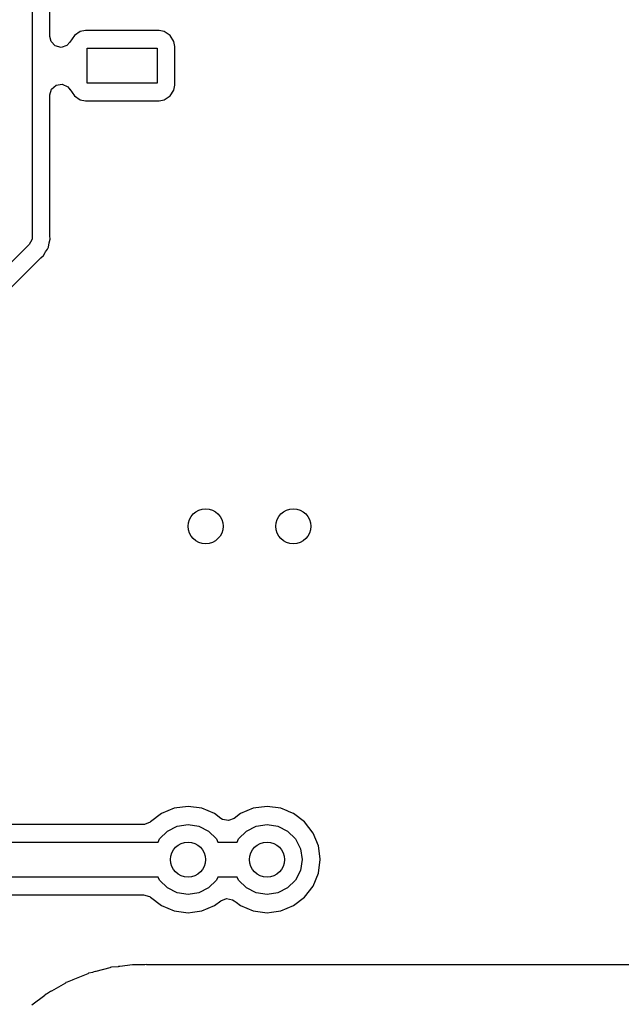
# Model space of a CAD drawing. Extents: x 0.4 to 10.6, y -8.1 to -0.4.
# Tile 6 of 42: x 4.865 to 5.135, y -2.695 to -2.253. Entities that reach past the tile are written whole.
import ezdxf

# ---------------------------------------------------------------- set-up
doc = ezdxf.new("R2010")
doc.units = 0
doc.header["$MEASUREMENT"] = 0
doc.layers.add('BLACK', color=7, linetype='CONTINUOUS')

msp = doc.modelspace()

# ---------------------------------------------------------------- linework, layer by layer
at = {"layer": 'BLACK', "linetype": 'CONTINUOUS'}
for p, q in [((4.87106, -1.53848), (4.87106, -2.35039)), ((4.87896, -2.26052), (4.87896, -2.17674)), ((4.89259, -2.25831), (4.88998, -2.26006)), ((4.89489, -2.25785), (4.89259, -2.25831)), ((4.89259, -2.25831), (4.89259, -2.25831)), ((4.92794, -2.25785), (4.89489, -2.25785)), ((4.89489, -2.25785), (4.89489, -2.25785)), ((4.93025, -2.25831), (4.92794, -2.25785)), ((4.92794, -2.25785), (4.92794, -2.25785)), ((4.93286, -2.26006), (4.93025, -2.25831)), ((4.93025, -2.25831), (4.93025, -2.25831)), ((4.87947, -2.26271), (4.87896, -2.26052)), ((4.88135, -2.26472), (4.87947, -2.26271)), ((4.88998, -2.26006), (4.88797, -2.26307)), ((4.9346, -2.26267), (4.93286, -2.26006)), ((4.93506, -2.26497), (4.9346, -2.26267)), ((4.9346, -2.26267), (4.9346, -2.26267)), ((4.88401, -2.2654), (4.88135, -2.26472)), ((4.88662, -2.26453), (4.88401, -2.2654)), ((4.88786, -2.263), (4.88662, -2.26453)), ((4.88797, -2.26307), (4.88786, -2.263)), ((4.89567, -2.2815), (4.89567, -2.26575)), ((4.89567, -2.26575), (4.92717, -2.26575)), ((4.92717, -2.26575), (4.92717, -2.2815)), ((4.93506, -2.28227), (4.93506, -2.26497)), ((4.93506, -2.26497), (4.93506, -2.26497)), ((4.87896, -2.28672), (4.87973, -2.28408)), ((4.87973, -2.28408), (4.88181, -2.28228)), ((4.88181, -2.28228), (4.88453, -2.28189)), ((4.88453, -2.28189), (4.88704, -2.28303)), ((4.88704, -2.28303), (4.88789, -2.28422)), ((4.88789, -2.28422), (4.88797, -2.28418)), ((4.88797, -2.28418), (4.88998, -2.28719)), ((4.92717, -2.2815), (4.89567, -2.2815)), ((4.93286, -2.28719), (4.9346, -2.28458)), ((4.9346, -2.28458), (4.93506, -2.28227)), ((4.9346, -2.28458), (4.9346, -2.28458)), ((4.9346, -2.28458), (4.9346, -2.28458)), ((4.93506, -2.28227), (4.93506, -2.28227)), ((4.87896, -2.30217), (4.87896, -2.28672)), ((4.88998, -2.28719), (4.89259, -2.28893)), ((4.89259, -2.28893), (4.89259, -2.28893)), ((4.89259, -2.28893), (4.89489, -2.28939)), ((4.92794, -2.28939), (4.92867, -2.28924)), ((4.92867, -2.28924), (4.93025, -2.28893)), ((4.93025, -2.28893), (4.93286, -2.28719)), ((4.93025, -2.28893), (4.93025, -2.28893)), ((4.93025, -2.28893), (4.93025, -2.28893)), ((4.89489, -2.28939), (4.89489, -2.28939)), ((4.89489, -2.28939), (4.89489, -2.28939)), ((4.89489, -2.28939), (4.92794, -2.28939)), ((4.92794, -2.28939), (4.92794, -2.28939)), ((4.87896, -2.34973), (4.87896, -2.30217)), ((4.87106, -2.35039), (4.87094, -2.35126)), ((4.87897, -2.34994), (4.87896, -2.34973)), ((4.8791, -2.35153), (4.87897, -2.34994)), ((4.86962, -2.35387), (4.7082, -2.51529)), ((4.87021, -2.3528), (4.86962, -2.35387)), ((4.87086, -2.35178), (4.87021, -2.3528)), ((4.8709, -2.35153), (4.87086, -2.35178)), ((4.87095, -2.35144), (4.8709, -2.35153)), ((4.87094, -2.35126), (4.87095, -2.35144)), ((4.87802, -2.3557), (4.8783, -2.35504)), ((4.8783, -2.35504), (4.87837, -2.35484)), ((4.87837, -2.35484), (4.87865, -2.35327)), ((4.87837, -2.35484), (4.87837, -2.35484)), ((4.87865, -2.35327), (4.87869, -2.35307)), ((4.87869, -2.35307), (4.8791, -2.35153)), ((4.74253, -2.49213), (4.87473, -2.35993)), ((4.87473, -2.35993), (4.87489, -2.35978)), ((4.87489, -2.35978), (4.87611, -2.35876)), ((4.87611, -2.35876), (4.87691, -2.35738)), ((4.87691, -2.35738), (4.87702, -2.3572)), ((4.87702, -2.3572), (4.87794, -2.35589)), ((4.87794, -2.35589), (4.87802, -2.3557)), ((4.87794, -2.35589), (4.87794, -2.35589)), ((4.93477, -2.60689), (4.92902, -2.60927)), ((4.94094, -2.60608), (4.93477, -2.60689)), ((4.93477, -2.60689), (4.93477, -2.60689)), ((4.94712, -2.60689), (4.94094, -2.60608)), ((4.94094, -2.60608), (4.94094, -2.60608)), ((4.95287, -2.60927), (4.94712, -2.60689)), ((4.94712, -2.60689), (4.94712, -2.60689)), ((4.97021, -2.60689), (4.96446, -2.60927)), ((4.97638, -2.60608), (4.97021, -2.60689)), ((4.97021, -2.60689), (4.97021, -2.60689)), ((4.98255, -2.60689), (4.97638, -2.60608)), ((4.97638, -2.60608), (4.97638, -2.60608)), ((4.98538, -2.60806), (4.98255, -2.60689)), ((4.98255, -2.60689), (4.98255, -2.60689)), ((4.92902, -2.60927), (4.92408, -2.61306)), ((4.92902, -2.60927), (4.92902, -2.60927)), ((4.92902, -2.60927), (4.92902, -2.60927)), ((4.95569, -2.61144), (4.95287, -2.60927)), ((4.95637, -2.61187), (4.95569, -2.61144)), ((4.96163, -2.61144), (4.95907, -2.61243)), ((4.96446, -2.60927), (4.96163, -2.61144)), ((4.98629, -2.60844), (4.98538, -2.60806)), ((4.9883, -2.60927), (4.98629, -2.60844)), ((4.99324, -2.61306), (4.9883, -2.60927)), ((4.921, -2.61415), (4.76284, -2.61415)), ((4.92141, -2.61414), (4.921, -2.61415)), ((4.92397, -2.61314), (4.92141, -2.61414)), ((4.92408, -2.61306), (4.92397, -2.61314)), ((4.92408, -2.61306), (4.92408, -2.61306)), ((4.93169, -2.61718), (4.93608, -2.61494)), ((4.93608, -2.61494), (4.94094, -2.61417)), ((4.94094, -2.61417), (4.94581, -2.61494)), ((4.94581, -2.61494), (4.9502, -2.61718)), ((4.95907, -2.61243), (4.95637, -2.61187)), ((4.96712, -2.61718), (4.97151, -2.61494)), ((4.97151, -2.61494), (4.97638, -2.61417)), ((4.97638, -2.61417), (4.98124, -2.61494)), ((4.98124, -2.61494), (4.98563, -2.61718)), ((4.99703, -2.618), (4.99324, -2.61306)), ((4.9275, -2.62205), (4.9282, -2.62066)), ((4.9282, -2.62066), (4.93169, -2.61718)), ((4.9502, -2.61718), (4.95369, -2.62066)), ((4.95369, -2.62066), (4.95439, -2.62205)), ((4.96293, -2.62205), (4.96364, -2.62066)), ((4.96364, -2.62066), (4.96712, -2.61718)), ((4.98563, -2.61718), (4.98912, -2.62066)), ((4.98912, -2.62066), (4.99136, -2.62505)), ((4.99941, -2.62375), (4.99703, -2.618)), ((4.75822, -2.62205), (4.9275, -2.62205)), ((4.95439, -2.62205), (4.96293, -2.62205)), ((4.99136, -2.62505), (4.99213, -2.62992)), ((5.00017, -2.62955), (4.99941, -2.62375)), ((4.99941, -2.62375), (4.99941, -2.62375)), ((4.99213, -2.62992), (4.99136, -2.63479)), ((4.99941, -2.63609), (5.00022, -2.62992)), ((5.00022, -2.62992), (5.00017, -2.62955)), ((4.9275, -2.6378), (4.76316, -2.6378)), ((4.9282, -2.63918), (4.9275, -2.6378)), ((4.95439, -2.6378), (4.95369, -2.63918)), ((4.96293, -2.6378), (4.95439, -2.6378)), ((4.96364, -2.63918), (4.96293, -2.6378)), ((4.99136, -2.63479), (4.98912, -2.63918)), ((4.99703, -2.64184), (4.99941, -2.63609)), ((4.93169, -2.64266), (4.9282, -2.63918)), ((4.93608, -2.6449), (4.93169, -2.64266)), ((4.9502, -2.64266), (4.94581, -2.6449)), ((4.95369, -2.63918), (4.9502, -2.64266)), ((4.96712, -2.64266), (4.96364, -2.63918)), ((4.97151, -2.6449), (4.96712, -2.64266)), ((4.98563, -2.64266), (4.98124, -2.6449)), ((4.98912, -2.63918), (4.98563, -2.64266)), ((4.99324, -2.64678), (4.99703, -2.64184)), ((4.77116, -2.64569), (4.921, -2.64569)), ((4.921, -2.64569), (4.92364, -2.64646)), ((4.92364, -2.64646), (4.92397, -2.6467)), ((4.92397, -2.6467), (4.92408, -2.64678)), ((4.92408, -2.64678), (4.92408, -2.64678)), ((4.92408, -2.64678), (4.92902, -2.65057)), ((4.94094, -2.64567), (4.93608, -2.6449)), ((4.94581, -2.6449), (4.94094, -2.64567)), ((4.97638, -2.64567), (4.97151, -2.6449)), ((4.98124, -2.6449), (4.97638, -2.64567)), ((4.9883, -2.65057), (4.99324, -2.64678)), ((4.92902, -2.65057), (4.93477, -2.65295)), ((4.94712, -2.65295), (4.95287, -2.65057)), ((4.95287, -2.65057), (4.95569, -2.64841)), ((4.95569, -2.64841), (4.95826, -2.64742)), ((4.95826, -2.64742), (4.96095, -2.64797)), ((4.96095, -2.64797), (4.96163, -2.64841)), ((4.96163, -2.64841), (4.96248, -2.64905)), ((4.96248, -2.64905), (4.96446, -2.65057)), ((4.96446, -2.65057), (4.96446, -2.65057)), ((4.96446, -2.65057), (4.96446, -2.65057)), ((4.96446, -2.65057), (4.97021, -2.65295)), ((4.98255, -2.65295), (4.9883, -2.65057)), ((4.93477, -2.65295), (4.93786, -2.65336)), ((4.93786, -2.65336), (4.94094, -2.65377)), ((4.94094, -2.65377), (4.943, -2.6535)), ((4.94094, -2.65377), (4.94094, -2.65377)), ((4.94094, -2.65377), (4.94094, -2.65377)), ((4.943, -2.6535), (4.94712, -2.65295)), ((4.97021, -2.65295), (4.97329, -2.65336)), ((4.97329, -2.65336), (4.97638, -2.65377)), ((4.97638, -2.65377), (4.97844, -2.6535)), ((4.97638, -2.65377), (4.97638, -2.65377)), ((4.97638, -2.65377), (4.97638, -2.65377)), ((4.97844, -2.6535), (4.98255, -2.65295)), ((4.90956, -2.678), (4.90659, -2.67821)), ((4.9097, -2.67799), (4.90956, -2.678)), ((4.91025, -2.67792), (4.9097, -2.67799)), ((4.91033, -2.6779), (4.91025, -2.67792)), ((4.91034, -2.6779), (4.91033, -2.6779)), ((4.9161, -2.67715), (4.91034, -2.6779)), ((4.92126, -2.67715), (4.9161, -2.67715)), ((4.9161, -2.67715), (4.9161, -2.67715)), ((4.9161, -2.67715), (4.9161, -2.67715)), ((4.92128, -2.67715), (4.92126, -2.67715)), ((4.92145, -2.67715), (4.92128, -2.67715)), ((4.92162, -2.67714), (4.92145, -2.67715)), ((4.92232, -2.67709), (4.92162, -2.67714)), ((4.92251, -2.67715), (4.92232, -2.67709)), ((5.7271, -2.67715), (4.92251, -2.67715)), ((4.89595, -2.68114), (4.88924, -2.68392)), ((4.89622, -2.68098), (4.89595, -2.68114)), ((4.89816, -2.68055), (4.89622, -2.68098)), ((4.89827, -2.68053), (4.89816, -2.68055)), ((4.89938, -2.68023), (4.89827, -2.68053)), ((4.89949, -2.6802), (4.89938, -2.68023)), ((4.89951, -2.6802), (4.89949, -2.6802)), ((4.90586, -2.67849), (4.89951, -2.6802)), ((4.90602, -2.67846), (4.90586, -2.67849)), ((4.90659, -2.67821), (4.90601, -2.67842)), ((4.90601, -2.67842), (4.90602, -2.67846)), ((4.88596, -2.68534), (4.87963, -2.689)), ((4.88618, -2.68517), (4.88596, -2.68534)), ((4.88672, -2.68496), (4.88618, -2.68517)), ((4.889, -2.68402), (4.88672, -2.68496)), ((4.8892, -2.68392), (4.889, -2.68402)), ((4.88924, -2.68392), (4.8892, -2.68392)), ((4.87664, -2.69087), (4.87082, -2.69533)), ((4.87684, -2.69066), (4.87664, -2.69087)), ((4.87732, -2.69035), (4.87684, -2.69066)), ((4.87741, -2.69028), (4.87732, -2.69035)), ((4.8793, -2.68919), (4.87741, -2.69028)), ((4.87954, -2.68903), (4.8793, -2.68919)), ((4.87956, -2.68901), (4.87954, -2.68903)), ((4.87963, -2.689), (4.87956, -2.68901))]:
    msp.add_line(p, q, dxfattribs=at)
at = {"layer": 'BLACK'}
for centre in [(4.94882, -2.48031), (4.98819, -2.48031), (4.94094, -2.62992), (4.97638, -2.62992)]:
    msp.add_circle(centre, 0.00787, dxfattribs=at)

doc.saveas('drawing.dxf')
